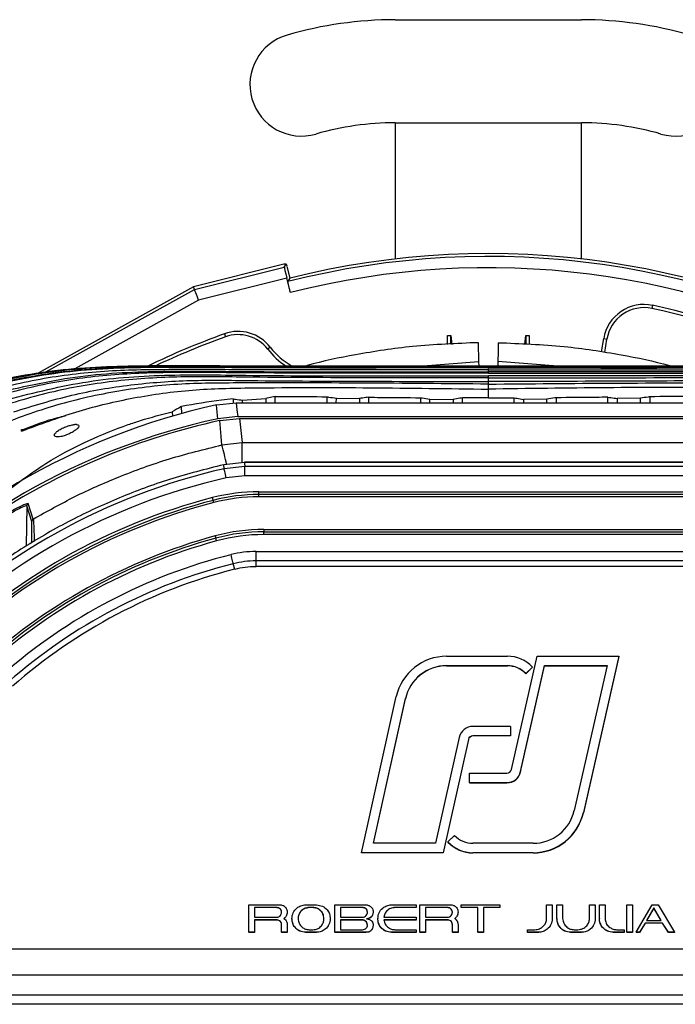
# Model space of a CAD drawing. Header units: millimetres. Extents: x 26 to 182, y 63 to 258.
# Tile 22 of 33: x 162 to 169, y 150 to 161. Entities that reach past the tile are written whole.
import ezdxf

# ---------------------------------------------------------------- set-up
doc = ezdxf.new("R2010")
doc.units = ezdxf.units.MM

msp = doc.modelspace()

# ---------------------------------------------------------------- linework, layer by layer
at = {"color": 7, "linetype": 'Continuous', "lineweight": 25}
for p, q in [((166.258, 160.722), (168.248, 160.722)), ((166.258, 159.622), (168.248, 159.622)), ((166.258, 159.622), (166.258, 158.168)), ((168.248, 158.168), (168.248, 159.622)), ((165.068, 158.111), (164.104, 157.869)), ((165.074, 158.08), (165.094, 158.113)), ((164.116, 157.84), (165.074, 158.08)), ((165.136, 157.964), (165.104, 158.089)), ((165.101, 157.963), (164.16, 157.727)), ((165.14, 157.808), (165.101, 157.963)), ((165.113, 157.926), (165.136, 157.964)), ((164.104, 157.869), (162.446, 156.95)), ((164.116, 157.84), (164.104, 157.869)), ((169.004, 157.673), (168.997, 157.64)), ((164.435, 157.368), (164.447, 157.336)), ((166.818, 157.35), (166.853, 157.35)), ((166.818, 157.255), (166.818, 157.35)), ((166.853, 157.35), (166.864, 157.256)), ((166.853, 157.257), (166.853, 157.35)), ((167.151, 157.074), (167.147, 157.274)), ((167.642, 157.257), (167.653, 157.35)), ((167.653, 157.35), (167.687, 157.35)), ((167.653, 157.35), (167.653, 157.257)), ((167.687, 157.35), (167.687, 157.255)), ((168.461, 157.175), (168.485, 157.318)), ((168.485, 157.318), (168.518, 157.313)), ((168.495, 157.17), (168.518, 157.313)), ((164.925, 157.226), (164.898, 157.205)), ((166.51, 157.025), (167.151, 157.074)), ((167.153, 157.025), (167.151, 157.074)), ((167.354, 157.074), (167.353, 157.025)), ((167.995, 157.025), (167.354, 157.074)), ((163.082, 156.999), (163.503, 157.025)), ((163.503, 157.025), (167.253, 157.025)), ((171.003, 157.025), (167.253, 157.025)), ((164.351, 156.609), (164.562, 156.631)), ((164.529, 156.673), (164.528, 156.628)), ((164.562, 156.631), (169.943, 156.631)), ((164.628, 156.631), (164.629, 156.66)), ((164.629, 156.66), (164.876, 156.677)), ((164.876, 156.677), (164.877, 156.631)), ((164.977, 156.631), (164.976, 156.698)), ((165.529, 156.696), (165.528, 156.631)), ((165.628, 156.631), (165.63, 156.681)), ((165.63, 156.681), (165.876, 156.678)), ((165.876, 156.678), (165.877, 156.631)), ((165.977, 156.631), (165.976, 156.692)), ((166.529, 156.686), (166.528, 156.631)), ((166.628, 156.631), (166.629, 156.671)), ((166.629, 156.671), (166.876, 156.669)), ((166.876, 156.669), (166.877, 156.631)), ((166.977, 156.631), (166.976, 156.684)), ((167.528, 156.631), (167.529, 156.684)), ((167.629, 156.669), (167.628, 156.631)), ((167.876, 156.671), (167.629, 156.669)), ((167.877, 156.631), (167.876, 156.671)), ((167.976, 156.686), (167.977, 156.631)), ((168.528, 156.631), (168.529, 156.692)), ((168.629, 156.678), (168.628, 156.631)), ((168.875, 156.681), (168.629, 156.678)), ((168.877, 156.631), (168.875, 156.681)), ((168.976, 156.696), (168.977, 156.631)), ((163.879, 156.537), (163.88, 156.489)), ((163.98, 156.517), (163.978, 156.592)), ((164.577, 156.485), (164.365, 156.462)), ((164.385, 156.442), (164.598, 156.465)), ((164.577, 156.485), (169.928, 156.485)), ((164.598, 156.465), (164.626, 156.207)), ((164.598, 156.465), (169.947, 156.465)), ((162.268, 156.328), (162.268, 156.348)), ((162.268, 156.328), (162.319, 156.348)), ((162.268, 156.328), (162.268, 156.348)), ((162.268, 156.348), (162.319, 156.348)), ((162.268, 156.348), (162.268, 156.348)), ((162.857, 156.4), (162.838, 156.4)), ((164.409, 156.183), (164.626, 156.207)), ((164.626, 156.207), (169.919, 156.207)), ((164.65, 155.996), (164.428, 155.971)), ((164.432, 155.929), (164.428, 155.971)), ((164.432, 155.929), (164.654, 155.954)), ((169.895, 155.997), (164.65, 155.997)), ((164.65, 155.997), (164.65, 155.996)), ((169.895, 155.996), (164.65, 155.996)), ((164.654, 155.854), (164.654, 155.954)), ((164.654, 155.954), (169.891, 155.954)), ((164.654, 155.854), (164.455, 155.832)), ((169.891, 155.854), (164.654, 155.854)), ((164.322, 155.566), (164.315, 155.591)), ((164.804, 155.683), (169.741, 155.683)), ((164.804, 155.653), (164.804, 155.683)), ((169.741, 155.653), (164.804, 155.653)), ((164.804, 155.628), (164.804, 155.653)), ((169.741, 155.628), (164.804, 155.628)), ((162.38, 155.365), (162.326, 155.532)), ((162.395, 155.391), (162.341, 155.558)), ((164.856, 155.28), (169.689, 155.28)), ((164.856, 155.28), (164.856, 155.255)), ((164.337, 155.211), (164.344, 155.186)), ((164.856, 155.225), (164.856, 155.255)), ((164.856, 155.255), (169.689, 155.255)), ((169.689, 155.225), (164.856, 155.225)), ((164.773, 155.044), (169.772, 155.044)), ((164.773, 154.944), (164.773, 155.044)), ((164.545, 154.855), (164.53, 154.914)), ((169.772, 154.944), (164.773, 154.944)), ((164.773, 154.883), (164.773, 154.944)), ((169.772, 154.883), (164.773, 154.883)), ((166.807, 153.926), (167.456, 153.926)), ((167.499, 152.717), (167.773, 153.926)), ((167.773, 153.926), (168.645, 153.926)), ((168.645, 153.926), (168.267, 152.257)), ((168.645, 153.924), (168.267, 152.254)), ((168.645, 153.926), (168.645, 153.924)), ((166.807, 153.826), (167.456, 153.826)), ((166.807, 153.826), (166.807, 153.824)), ((166.807, 153.824), (167.456, 153.824)), ((167.456, 153.826), (167.456, 153.824)), ((167.597, 152.695), (167.853, 153.826)), ((167.597, 152.692), (167.853, 153.824)), ((167.725, 153.811), (167.652, 153.742)), ((167.725, 153.808), (167.652, 153.739)), ((167.725, 153.811), (167.725, 153.808)), ((167.853, 153.826), (168.52, 153.826)), ((167.853, 153.826), (167.853, 153.824)), ((167.853, 153.824), (168.519, 153.824)), ((168.52, 153.826), (168.169, 152.279)), ((167.652, 153.742), (167.652, 153.739)), ((165.9, 151.829), (166.27, 153.496)), ((166.025, 151.929), (166.368, 153.474)), ((166.025, 151.929), (166.368, 153.472)), ((166.368, 153.474), (166.368, 153.472)), ((167.488, 153.177), (167.088, 153.177)), ((167.488, 153.177), (167.488, 153.077)), ((166.942, 153.06), (166.69, 151.929)), ((167.488, 153.077), (167.088, 153.077)), ((167.088, 153.077), (167.088, 153.075)), ((167.488, 153.075), (167.088, 153.075)), ((167.488, 153.077), (167.488, 153.075)), ((167.039, 153.038), (166.771, 151.829)), ((167.039, 153.036), (166.771, 151.826)), ((167.039, 153.038), (167.039, 153.036)), ((167.051, 152.578), (167.051, 152.678)), ((167.051, 152.678), (167.451, 152.678)), ((167.597, 152.695), (167.597, 152.692)), ((167.051, 152.578), (167.451, 152.578)), ((167.051, 152.578), (167.051, 152.575)), ((167.051, 152.575), (167.451, 152.575)), ((167.451, 152.578), (167.451, 152.575)), ((168.267, 152.257), (168.267, 152.254)), ((166.819, 151.945), (166.892, 152.013)), ((166.69, 151.929), (166.025, 151.929)), ((166.819, 151.945), (166.819, 151.942)), ((167.73, 151.929), (167.088, 151.929)), ((166.771, 151.829), (165.9, 151.829)), ((165.9, 151.829), (165.9, 151.826)), ((166.771, 151.826), (165.9, 151.826)), ((166.771, 151.829), (166.771, 151.826)), ((167.088, 151.829), (167.088, 151.826)), ((167.73, 151.829), (167.088, 151.829)), ((167.73, 151.826), (167.088, 151.826)), ((167.73, 151.829), (167.73, 151.826)), ((164.697, 150.979), (164.697, 151.272)), ((164.697, 151.272), (165.033, 151.272)), ((165.302, 151.272), (165.419, 151.272)), ((165.614, 151.272), (165.95, 151.272)), ((165.614, 150.979), (165.614, 151.272)), ((166.218, 151.272), (166.481, 151.272)), ((166.481, 151.272), (166.481, 151.244)), ((166.52, 150.979), (166.52, 151.272)), ((166.52, 151.272), (166.856, 151.272)), ((166.964, 151.272), (167.375, 151.272)), ((166.964, 151.244), (166.964, 151.272)), ((167.375, 151.272), (167.375, 151.244)), ((167.874, 151.113), (167.874, 151.272)), ((167.874, 151.272), (167.935, 151.272)), ((167.935, 151.272), (167.935, 151.125)), ((167.985, 151.125), (167.985, 151.272)), ((167.985, 151.272), (168.045, 151.272)), ((168.045, 151.272), (168.045, 151.126)), ((168.333, 151.126), (168.333, 151.272)), ((168.333, 151.272), (168.393, 151.272)), ((168.393, 151.272), (168.393, 151.125)), ((168.438, 151.272), (168.498, 151.272)), ((168.438, 151.125), (168.438, 151.272)), ((168.498, 151.272), (168.498, 151.113)), ((168.73, 151.272), (168.791, 151.272)), ((168.73, 150.979), (168.73, 151.272)), ((168.791, 151.272), (168.791, 150.979)), ((168.831, 150.979), (169, 151.272)), ((169, 151.272), (169.064, 151.272)), ((169.064, 151.272), (169.238, 150.979)), ((164.991, 151.244), (164.758, 151.244)), ((164.758, 151.244), (164.758, 151.139)), ((164.991, 151.242), (164.758, 151.242)), ((164.991, 151.244), (164.991, 151.242)), ((165.106, 151.194), (165.106, 151.193)), ((165.38, 151.244), (165.34, 151.244)), ((165.34, 151.244), (165.34, 151.242)), ((165.38, 151.242), (165.34, 151.242)), ((165.38, 151.244), (165.38, 151.242)), ((165.908, 151.244), (165.675, 151.244)), ((165.675, 151.244), (165.675, 151.139)), ((165.908, 151.242), (165.675, 151.242)), ((165.908, 151.244), (165.908, 151.242)), ((166.023, 151.194), (166.023, 151.193)), ((166.481, 151.244), (166.256, 151.244)), ((166.256, 151.244), (166.256, 151.242)), ((166.481, 151.242), (166.256, 151.242)), ((166.481, 151.244), (166.481, 151.242)), ((166.814, 151.244), (166.581, 151.244)), ((166.581, 151.244), (166.581, 151.139)), ((166.814, 151.242), (166.581, 151.242)), ((166.814, 151.244), (166.814, 151.242)), ((166.929, 151.194), (166.929, 151.193)), ((167.139, 151.244), (166.964, 151.244)), ((166.964, 151.244), (166.964, 151.242)), ((167.139, 151.242), (166.964, 151.242)), ((167.139, 150.979), (167.139, 151.244)), ((167.375, 151.244), (167.2, 151.244)), ((167.2, 151.244), (167.2, 150.979)), ((167.375, 151.242), (167.2, 151.242)), ((167.375, 151.244), (167.375, 151.242)), ((169.017, 151.239), (168.94, 151.106)), ((169.017, 151.238), (168.941, 151.106)), ((169.097, 151.106), (169.017, 151.239)), ((169.017, 151.239), (169.017, 151.238)), ((169.097, 151.106), (169.017, 151.238)), ((164.758, 151.139), (164.993, 151.139)), ((164.991, 151.112), (164.758, 151.112)), ((164.758, 151.112), (164.758, 150.979)), ((164.991, 151.11), (164.758, 151.11)), ((164.991, 151.112), (164.991, 151.11)), ((165.045, 150.979), (165.045, 151.061)), ((165.106, 151.061), (165.106, 150.979)), ((165.156, 151.125), (165.156, 151.124)), ((165.565, 151.125), (165.565, 151.124)), ((165.675, 151.139), (165.908, 151.139)), ((165.908, 151.112), (165.675, 151.112)), ((165.675, 151.112), (165.675, 151.007)), ((165.908, 151.11), (165.675, 151.11)), ((165.908, 151.112), (165.908, 151.11)), ((166.073, 151.125), (166.073, 151.124)), ((166.137, 151.139), (166.481, 151.139)), ((166.481, 151.112), (166.137, 151.112)), ((166.481, 151.11), (166.137, 151.11)), ((166.481, 151.139), (166.481, 151.112)), ((166.481, 151.112), (166.481, 151.11)), ((166.581, 151.139), (166.816, 151.139)), ((166.814, 151.112), (166.581, 151.112)), ((166.581, 151.112), (166.581, 150.979)), ((166.814, 151.11), (166.581, 151.11)), ((166.814, 151.112), (166.814, 151.11)), ((166.869, 150.979), (166.869, 151.061)), ((166.929, 151.061), (166.929, 150.979)), ((167.935, 151.125), (167.935, 151.124)), ((167.985, 151.125), (167.985, 151.124)), ((168.393, 151.125), (168.393, 151.124)), ((168.438, 151.125), (168.438, 151.124)), ((168.925, 151.078), (168.866, 150.979)), ((168.925, 151.077), (168.866, 150.978)), ((169.113, 151.078), (168.925, 151.078)), ((168.925, 151.078), (168.925, 151.077)), ((169.113, 151.077), (168.925, 151.077)), ((168.94, 151.106), (169.097, 151.106)), ((169.174, 150.979), (169.113, 151.078)), ((169.113, 151.078), (169.113, 151.077)), ((169.174, 150.978), (169.113, 151.077)), ((164.758, 150.979), (164.697, 150.979)), ((164.697, 150.979), (164.697, 150.978)), ((164.758, 150.978), (164.697, 150.978)), ((164.758, 150.979), (164.758, 150.978)), ((165.106, 150.979), (165.045, 150.979)), ((165.045, 150.979), (165.045, 150.978)), ((165.106, 150.978), (165.045, 150.978)), ((165.106, 150.979), (165.106, 150.978)), ((165.302, 150.979), (165.302, 150.978)), ((165.419, 150.979), (165.302, 150.979)), ((165.419, 150.978), (165.302, 150.978)), ((165.34, 151.007), (165.38, 151.007)), ((165.419, 150.979), (165.419, 150.978)), ((165.95, 150.979), (165.614, 150.979)), ((165.614, 150.979), (165.614, 150.978)), ((165.95, 150.978), (165.614, 150.978)), ((165.675, 151.007), (165.908, 151.007)), ((165.95, 150.979), (165.95, 150.978)), ((166.023, 151.054), (166.023, 151.052)), ((166.481, 150.979), (166.218, 150.979)), ((166.218, 150.979), (166.218, 150.978)), ((166.481, 150.978), (166.218, 150.978)), ((166.256, 151.007), (166.481, 151.007)), ((166.481, 151.007), (166.481, 150.979)), ((166.481, 150.979), (166.481, 150.978)), ((166.52, 150.979), (166.52, 150.978)), ((166.581, 150.979), (166.52, 150.979)), ((166.581, 150.978), (166.52, 150.978)), ((166.581, 150.979), (166.581, 150.978)), ((166.929, 150.979), (166.869, 150.979)), ((166.869, 150.979), (166.869, 150.978)), ((166.929, 150.978), (166.869, 150.978)), ((166.929, 150.979), (166.929, 150.978)), ((167.2, 150.979), (167.139, 150.979)), ((167.139, 150.979), (167.139, 150.978)), ((167.2, 150.978), (167.139, 150.978)), ((167.2, 150.979), (167.2, 150.978)), ((167.67, 151.007), (167.749, 151.007)), ((167.67, 150.979), (167.67, 151.007)), ((167.787, 150.979), (167.67, 150.979)), ((167.67, 150.979), (167.67, 150.978)), ((167.787, 150.978), (167.67, 150.978)), ((167.787, 150.979), (167.787, 150.978)), ((168.131, 150.979), (168.131, 150.978)), ((168.247, 150.979), (168.131, 150.979)), ((168.247, 150.978), (168.131, 150.978)), ((168.169, 151.007), (168.209, 151.007)), ((168.247, 150.979), (168.247, 150.978)), ((168.586, 150.979), (168.586, 150.978)), ((168.702, 150.979), (168.586, 150.979)), ((168.702, 150.978), (168.586, 150.978)), ((168.624, 151.007), (168.702, 151.007)), ((168.702, 151.007), (168.702, 150.979)), ((168.702, 150.979), (168.702, 150.978)), ((168.791, 150.979), (168.73, 150.979)), ((168.73, 150.979), (168.73, 150.978)), ((168.791, 150.978), (168.73, 150.978)), ((168.791, 150.979), (168.791, 150.978)), ((168.866, 150.979), (168.831, 150.979)), ((168.831, 150.979), (168.831, 150.978)), ((168.866, 150.978), (168.831, 150.978)), ((168.866, 150.979), (168.866, 150.978)), ((169.238, 150.979), (169.174, 150.979)), ((169.174, 150.979), (169.174, 150.978)), ((169.238, 150.978), (169.174, 150.978)), ((169.238, 150.979), (169.238, 150.978)), ((162.093, 150.31), (172.452, 150.31)), ((172.452, 150.21), (162.093, 150.21))]:
    msp.add_line(p, q, dxfattribs=at)
at = {"color": 1, "linetype": 'Continuous', "lineweight": 25}
for p, q in [((162.531, 156.962), (164.116, 157.84)), ((164.16, 157.727), (162.84, 156.996)), ((167.253, 156.953), (167.253, 156.983)), ((167.253, 156.861), (167.253, 156.9)), ((167.253, 156.778), (167.253, 156.832)), ((164.626, 155.995), (164.626, 156.207)), ((162.326, 155.532), (162.318, 155.102)), ((161.866, 150.803), (172.679, 150.803)), ((172.626, 150.52), (161.919, 150.52))]:
    msp.add_line(p, q, dxfattribs=at)
at = {"color": 7, "linetype": 'Continuous', "lineweight": 25, "flags": 128}
for points in [[(164.16, 157.727), (164.151, 157.749), (164.143, 157.77), (164.136, 157.789), (164.129, 157.806), (164.123, 157.82), (164.119, 157.831), (164.117, 157.837), (164.116, 157.84)], [(167.358, 157.274), (167.357, 157.225), (167.356, 157.175), (167.354, 157.074)], [(164.562, 156.631), (164.569, 156.558), (164.577, 156.485)], [(164.365, 156.462), (164.355, 156.567), (164.351, 156.609)], [(164.409, 156.183), (164.401, 156.274), (164.385, 156.442)], [(164.455, 155.832), (164.45, 155.85), (164.446, 155.868), (164.443, 155.884), (164.439, 155.899), (164.437, 155.911), (164.434, 155.92), (164.433, 155.926), (164.432, 155.929)], [(164.65, 155.996), (164.651, 155.98), (164.654, 155.954)], [(164.315, 155.591), (164.315, 155.592), (164.315, 155.593), (164.314, 155.596), (164.313, 155.6), (164.312, 155.604), (164.311, 155.609), (164.309, 155.614), (164.308, 155.62)], [(164.352, 155.157), (164.351, 155.163), (164.349, 155.168), (164.348, 155.173), (164.347, 155.178), (164.346, 155.181), (164.345, 155.184), (164.344, 155.186), (164.344, 155.186)], [(164.53, 154.914), (164.529, 154.917), (164.528, 154.923), (164.525, 154.932), (164.522, 154.944), (164.519, 154.958), (164.515, 154.975), (164.51, 154.992), (164.506, 155.011)]]:
    msp.add_lwpolyline(points, dxfattribs=at)
at = {"color": 7, "linetype": 'Continuous', "lineweight": 25}
for centre, radius, start, end in [((166.258, 156.58), 4.142, 90, 106.1639), ((168.248, 156.58), 4.142, 73.8361, 90), ((165.258, 160.03), 0.55, 106.1639, 286.1639), ((169.248, 160.03), 0.55, 253.8361, 73.8361), ((166.258, 156.58), 3.042, 90, 106.1639), ((168.248, 156.58), 3.042, 73.8361, 90), ((167.253, 149.525), 8.7, 59.2224, 104.0798), ((168.913, 157.248), 0.434, 77.8659, 170.7681), ((168.913, 157.248), 0.4, 77.8659, 170.7681), ((167.253, 149.525), 8.3, 64.789, 77.8659), ((167.253, 149.525), 8.334, 64.2884, 77.8659), ((167.253, 149.525), 8.334, 109.7572, 115.852), ((164.582, 156.96), 0.434, 37.8002, 109.7572), ((167.253, 149.525), 8.3, 109.7572, 115.3627), ((164.582, 156.96), 0.4, 37.8002, 109.7572), ((165.53, 157.695), 0.8, 217.8002, 236.9357), ((165.53, 157.695), 0.766, 217.8002, 241.0809), ((165.915, 149.344), 7.285, 102.2902, 137.1704), ((165.937, 149.324), 7.285, 102.2987, 122.6441), ((165.937, 149.324), 6.774, 102.8338, 135.167), ((165.937, 149.324), 6.674, 102.8338, 135.167), ((165.937, 149.324), 6.503, 104.5105, 134.7469), ((165.937, 149.324), 6.473, 104.5105, 134.7469), ((164.804, 153.703), 1.98, 90, 104.5105), ((164.804, 153.703), 1.95, 90, 104.5105), ((164.804, 153.703), 1.925, 90, 104.5105), ((165.937, 149.324), 6.448, 104.5105, 134.7469), ((162.356, 155.532), 0.03, 119.9318, 178.9289), ((162.41, 155.365), 0.03, 120.2294, 178.9289), ((164.856, 153.303), 1.977, 90, 105.202), ((165.937, 149.324), 6.1, 105.202, 132.8936), ((165.937, 149.324), 6.075, 105.202, 132.8936), ((164.856, 153.303), 1.952, 90, 105.202), ((164.856, 153.303), 1.922, 90, 105.202), ((165.937, 149.324), 6.045, 105.202, 132.8936), ((165.937, 149.324), 5.864, 104.1294, 131.3163), ((164.773, 153.949), 1.095, 90, 104.1294), ((165.937, 149.324), 5.764, 104.1294, 131.3163), ((164.773, 153.949), 0.995, 90, 104.1294), ((166.807, 153.376), 0.55, 89.9719, 167.4514), ((167.456, 153.556), 0.37, 43.4821, 90.0075), ((166.807, 153.376), 0.45, 89.9719, 167.4514), ((166.807, 153.374), 0.45, 89.9719, 167.4514), ((167.456, 153.556), 0.27, 43.4821, 90.0075), ((167.456, 153.554), 0.27, 43.4821, 90.0075), ((167.088, 153.027), 0.15, 89.9719, 167.4514), ((167.088, 153.027), 0.05, 89.9719, 167.4514), ((167.088, 153.025), 0.05, 89.9719, 167.4514), ((167.451, 152.728), 0.05, 269.9721, 347.1944), ((167.451, 152.728), 0.15, 269.9722, 347.1943), ((167.451, 152.725), 0.15, 269.9721, 347.1943), ((167.73, 152.379), 0.45, 269.9722, 347.1943), ((167.73, 152.379), 0.55, 269.9721, 347.1943), ((167.73, 152.376), 0.55, 269.9721, 347.1943), ((167.088, 152.199), 0.27, 223.4822, 270.0074), ((167.088, 152.199), 0.37, 223.4821, 270.0075), ((167.088, 152.197), 0.37, 223.4821, 270.0075)]:
    msp.add_arc(centre, radius, start, end, dxfattribs=at)
at = {"color": 1, "linetype": 'Continuous', "lineweight": 25}
for centre, radius, start, end in [((167.253, 149.525), 8.669, 59.5408, 104.2872), ((167.253, 149.525), 8.549, 61.1955, 104.3079), ((160.236, 155.077), 4.317, 12.0175, 14.842)]:
    msp.add_arc(centre, radius, start, end, dxfattribs=at)
at = {"color": 7, "linetype": 'Continuous', "lineweight": 25}
for centre, major_axis, ratio, start_param, end_param in [((165.086, 158.1), (0.0343, 0.0005), 0.382142, 1.338818, 2.123959), ((165.086, 158.1), (-0.0158, 0.0305), 0.382142, 4.159226, 4.944367), ((165.104, 157.964), (-0.029, 0.116), 0.022693, 0.022689, 1.570796), ((165.915, 149.49), (0, 7.289), 0.9998, 0.216289, 0.844633), ((165.937, 149.34), (0, 5.688), 0.999996, 0.247276, 0.72292), ((164.773, 153.951), (0, 0.931), 0.999996, 0, 0.247276)]:
    msp.add_ellipse(centre, major_axis=major_axis, ratio=ratio, start_param=start_param, end_param=end_param, dxfattribs=at)
for points, knots in [([(165.14, 157.808), (165.137, 157.822), (165.13, 157.848), (165.122, 157.883), (165.116, 157.909), (165.113, 157.923), (165.113, 157.925), (165.113, 157.926)], [0, 0, 0, 0, 0.217776, 0.435552, 0.653362, 0.871226, 1, 1, 1, 1]), ([(167.147, 157.274), (166.912, 157.265), (166.472, 157.248), (165.863, 157.154), (165.483, 157.077), (165.308, 157.027), (165.302, 157.025)], [0, 0, 0, 0, 0.3771274, 0.7072162, 0.9902558, 1, 1, 1, 1]), ([(167.358, 157.274), (167.593, 157.265), (168.033, 157.248), (168.642, 157.154), (169.025, 157.076), (169.203, 157.025), (169.212, 157.023)], [0, 0, 0, 0, 0.375315, 0.703817, 0.985497, 1, 1, 1, 1]), ([(167.253, 157.025), (166.335, 157.023), (165.112, 157.02), (163.58, 157.03), (162.65, 157.004), (162.041, 156.877), (161.736, 156.814)], [0, 0, 0, 0, 0.497456, 0.663297, 0.831165, 1, 1, 1, 1]), ([(167.253, 157.02), (166.336, 157.017), (165.114, 157.015), (163.584, 157.026), (162.655, 156.997), (162.047, 156.868), (161.743, 156.803)], [0, 0, 0, 0, 0.497462, 0.663315, 0.831286, 1, 1, 1, 1]), ([(161.758, 156.814), (162.062, 156.876), (162.668, 157.002), (163.593, 157.028), (165.119, 157.018), (166.338, 157.021), (167.253, 157.022)], [0, 0, 0, 0, 0.168437, 0.336341, 0.50227, 1, 1, 1, 1]), ([(167.253, 157.006), (166.339, 157.004), (165.121, 157), (163.596, 157.015), (162.67, 156.978), (162.066, 156.844), (161.763, 156.777)], [0, 0, 0, 0, 0.497389, 0.663255, 0.831359, 1, 1, 1, 1]), ([(167.253, 156.983), (166.343, 156.983), (165.207, 156.983), (163.841, 156.988), (163.153, 156.979), (162.466, 156.896), (162.018, 156.786), (161.795, 156.73)], [0, 0, 0, 0, 0.4976832, 0.6220984, 0.7477858, 0.8739336, 1, 1, 1, 1]), ([(161.81, 156.803), (162.11, 156.866), (162.71, 156.992), (163.627, 157.019), (165.139, 157.008), (166.347, 157.01), (167.253, 157.012)], [0, 0, 0, 0, 0.1684781, 0.3363836, 0.5023084, 1, 1, 1, 1]), ([(167.253, 156.949), (166.35, 156.947), (165.221, 156.945), (163.863, 156.96), (163.179, 156.936), (162.497, 156.839), (162.055, 156.716), (161.835, 156.655)], [0, 0, 0, 0, 0.49727, 0.621652, 0.747701, 0.873893, 1, 1, 1, 1]), ([(161.967, 156.73), (162.258, 156.798), (162.839, 156.933), (163.73, 156.977), (165.199, 156.958), (166.373, 156.961), (167.253, 156.964)], [0, 0, 0, 0, 0.16842, 0.336564, 0.502539, 1, 1, 1, 1]), ([(167.253, 157.025), (168.17, 157.023), (169.393, 157.02), (170.925, 157.03), (171.855, 157.004), (172.464, 156.877), (172.769, 156.814)], [0, 0, 0, 0, 0.4974562, 0.6632966, 0.8311653, 1, 1, 1, 1]), ([(172.747, 156.814), (172.443, 156.876), (171.837, 157.002), (170.912, 157.028), (169.386, 157.018), (168.167, 157.021), (167.253, 157.022)], [0, 0, 0, 0, 0.168437, 0.336341, 0.50227, 1, 1, 1, 1]), ([(167.253, 157.025), (167.253, 157.025), (167.253, 157.025), (167.253, 157.025), (167.253, 157.025)], [0, 0, 0, 0, 0.557732, 1, 1, 1, 1]), ([(167.253, 157.02), (168.169, 157.017), (169.391, 157.015), (170.921, 157.026), (171.85, 156.997), (172.458, 156.868), (172.762, 156.803)], [0, 0, 0, 0, 0.4974623, 0.6633145, 0.8312861, 1, 1, 1, 1]), ([(167.253, 157.02), (167.253, 157.02), (167.253, 157.021), (167.253, 157.022), (167.253, 157.022)], [0, 0, 0, 0, 0.555996, 1, 1, 1, 1]), ([(172.696, 156.803), (172.395, 156.866), (171.795, 156.992), (170.878, 157.019), (169.366, 157.008), (168.158, 157.01), (167.253, 157.012)], [0, 0, 0, 0, 0.168478, 0.336384, 0.502308, 1, 1, 1, 1]), ([(167.253, 157.006), (168.166, 157.004), (169.384, 157), (170.909, 157.015), (171.835, 156.978), (172.439, 156.844), (172.742, 156.777)], [0, 0, 0, 0, 0.497389, 0.663255, 0.831359, 1, 1, 1, 1]), ([(167.253, 157.006), (167.253, 157.007), (167.253, 157.01), (167.253, 157.012), (167.253, 157.012)], [0, 0, 0, 0, 0.55542, 1, 1, 1, 1]), ([(167.253, 156.983), (167.253, 156.985), (167.253, 156.989), (167.253, 156.992), (167.253, 156.993)], [0, 0, 0, 0, 0.554655, 1, 1, 1, 1]), ([(167.253, 156.983), (168.162, 156.983), (169.298, 156.983), (170.664, 156.988), (171.352, 156.979), (172.039, 156.896), (172.487, 156.786), (172.71, 156.73)], [0, 0, 0, 0, 0.497683, 0.622098, 0.747786, 0.873934, 1, 1, 1, 1]), ([(172.538, 156.73), (172.247, 156.798), (171.666, 156.933), (170.775, 156.977), (169.306, 156.958), (168.132, 156.961), (167.253, 156.964)], [0, 0, 0, 0, 0.16842, 0.336564, 0.502538, 1, 1, 1, 1]), ([(167.253, 156.949), (167.253, 156.952), (167.253, 156.957), (167.253, 156.962), (167.253, 156.964)], [0, 0, 0, 0, 0.5535866, 1, 1, 1, 1]), ([(167.253, 156.949), (168.155, 156.947), (169.284, 156.945), (170.642, 156.96), (171.326, 156.936), (172.008, 156.839), (172.45, 156.716), (172.67, 156.655)], [0, 0, 0, 0, 0.49727, 0.621652, 0.747701, 0.873893, 1, 1, 1, 1]), ([(167.253, 156.9), (166.355, 156.899), (165.233, 156.897), (163.883, 156.916), (163.202, 156.866), (162.527, 156.746), (162.093, 156.606), (161.876, 156.536)], [0, 0, 0, 0, 0.49674, 0.621502, 0.747652, 0.873898, 1, 1, 1, 1]), ([(167.253, 156.832), (166.359, 156.84), (165.24, 156.849), (163.894, 156.84), (163.22, 156.753), (162.554, 156.595), (162.128, 156.431), (161.913, 156.348)], [0, 0, 0, 0, 0.496179, 0.621308, 0.746507, 0.872699, 1, 1, 1, 1]), ([(162.07, 156.655), (162.354, 156.728), (162.92, 156.875), (163.794, 156.939), (165.237, 156.915), (166.389, 156.919), (167.253, 156.921)], [0, 0, 0, 0, 0.168444, 0.336446, 0.502679, 1, 1, 1, 1]), ([(162.186, 156.536), (162.392, 156.599), (162.801, 156.726), (163.435, 156.833), (164.073, 156.879), (165.346, 156.86), (166.406, 156.861), (167.253, 156.861)], [0, 0, 0, 0, 0.12629, 0.25162, 0.377031, 0.502038, 1, 1, 1, 1]), ([(172.435, 156.655), (172.151, 156.728), (171.585, 156.875), (170.711, 156.939), (169.268, 156.915), (168.116, 156.919), (167.253, 156.921)], [0, 0, 0, 0, 0.168444, 0.336446, 0.502679, 1, 1, 1, 1]), ([(167.253, 156.9), (167.253, 156.904), (167.253, 156.911), (167.253, 156.918), (167.253, 156.921)], [0, 0, 0, 0, 0.551984, 1, 1, 1, 1]), ([(167.253, 156.9), (168.15, 156.899), (169.272, 156.897), (170.622, 156.916), (171.303, 156.866), (171.978, 156.746), (172.412, 156.606), (172.629, 156.536)], [0, 0, 0, 0, 0.49674, 0.621502, 0.747652, 0.873898, 1, 1, 1, 1]), ([(172.319, 156.536), (172.113, 156.599), (171.704, 156.726), (171.07, 156.833), (170.432, 156.879), (169.159, 156.86), (168.099, 156.861), (167.253, 156.861)], [0, 0, 0, 0, 0.12629, 0.25162, 0.377031, 0.502038, 1, 1, 1, 1]), ([(167.253, 156.832), (167.253, 156.838), (167.253, 156.848), (167.253, 156.857), (167.253, 156.861)], [0, 0, 0, 0, 0.549321, 1, 1, 1, 1]), ([(167.253, 156.832), (168.146, 156.84), (169.265, 156.849), (170.611, 156.84), (171.285, 156.753), (171.951, 156.595), (172.377, 156.431), (172.592, 156.348)], [0, 0, 0, 0, 0.496179, 0.621308, 0.746507, 0.872699, 1, 1, 1, 1]), ([(162.317, 156.347), (162.505, 156.417), (162.88, 156.555), (163.476, 156.695), (164.094, 156.781), (165.36, 156.804), (166.412, 156.79), (167.253, 156.778)], [0, 0, 0, 0, 0.120341, 0.240018, 0.367042, 0.494878, 1, 1, 1, 1]), ([(172.188, 156.347), (172, 156.417), (171.625, 156.555), (171.029, 156.695), (170.411, 156.781), (169.145, 156.804), (168.093, 156.79), (167.253, 156.778)], [0, 0, 0, 0, 0.120341, 0.240019, 0.367042, 0.494879, 1, 1, 1, 1]), ([(167.253, 156.777), (167.253, 156.777), (167.253, 156.777), (167.253, 156.778), (167.253, 156.778)], [0, 0, 0, 0, 0.559547, 1, 1, 1, 1]), ([(167.253, 156.772), (167.253, 156.773), (167.253, 156.775), (167.253, 156.776), (167.253, 156.777)], [0, 0, 0, 0, 0.558157, 1, 1, 1, 1]), ([(167.253, 156.767), (167.253, 156.768), (167.253, 156.77), (167.253, 156.771), (167.253, 156.772)], [0, 0, 0, 0, 0.557922, 1, 1, 1, 1]), ([(167.253, 156.735), (167.253, 156.741), (167.253, 156.752), (167.253, 156.762), (167.253, 156.767)], [0, 0, 0, 0, 0.547192, 1, 1, 1, 1]), ([(164.529, 156.673), (164.487, 156.669), (164.302, 156.65), (164.12, 156.618), (163.978, 156.592)], [0, 0, 0, 0, 0.225628, 1, 1, 1, 1]), ([(164.529, 156.673), (164.537, 156.672), (164.571, 156.668), (164.604, 156.663), (164.629, 156.66)], [0, 0, 0, 0, 0.251385, 1, 1, 1, 1]), ([(164.976, 156.698), (164.965, 156.696), (164.931, 156.69), (164.898, 156.682), (164.876, 156.677)], [0, 0, 0, 0, 0.325101, 1, 1, 1, 1]), ([(164.976, 156.698), (165.018, 156.699), (165.202, 156.701), (165.387, 156.699), (165.529, 156.696)], [0, 0, 0, 0, 0.228276, 1, 1, 1, 1]), ([(165.529, 156.696), (165.535, 156.696), (165.568, 156.69), (165.602, 156.685), (165.63, 156.681)], [0, 0, 0, 0, 0.170908, 1, 1, 1, 1]), ([(165.976, 156.692), (165.965, 156.69), (165.932, 156.686), (165.898, 156.681), (165.876, 156.678)], [0, 0, 0, 0, 0.321343, 1, 1, 1, 1]), ([(165.976, 156.692), (166.018, 156.691), (166.202, 156.689), (166.387, 156.688), (166.529, 156.686)], [0, 0, 0, 0, 0.228131, 1, 1, 1, 1]), ([(166.529, 156.686), (166.534, 156.686), (166.568, 156.681), (166.601, 156.675), (166.629, 156.671)], [0, 0, 0, 0, 0.154283, 1, 1, 1, 1]), ([(166.976, 156.684), (166.967, 156.683), (166.934, 156.678), (166.9, 156.673), (166.876, 156.669)], [0, 0, 0, 0, 0.2671284, 1, 1, 1, 1]), ([(167.253, 156.684), (167.206, 156.684), (167.114, 156.684), (167.022, 156.684), (166.976, 156.684)], [0, 0, 0, 0, 0.506986, 1, 1, 1, 1]), ([(167.253, 156.723), (167.253, 156.725), (167.253, 156.729), (167.253, 156.733), (167.253, 156.735)], [0, 0, 0, 0, 0.554986, 1, 1, 1, 1]), ([(167.253, 156.717), (167.253, 156.718), (167.253, 156.72), (167.253, 156.722), (167.253, 156.723)], [0, 0, 0, 0, 0.557723, 1, 1, 1, 1]), ([(167.253, 156.704), (167.253, 156.707), (167.253, 156.711), (167.253, 156.715), (167.253, 156.717)], [0, 0, 0, 0, 0.554465, 1, 1, 1, 1]), ([(167.253, 156.699), (167.253, 156.7), (167.253, 156.702), (167.253, 156.704), (167.253, 156.704)], [0, 0, 0, 0, 0.5575404, 1, 1, 1, 1]), ([(167.253, 156.692), (167.253, 156.693), (167.253, 156.695), (167.253, 156.698), (167.253, 156.699)], [0, 0, 0, 0, 0.556795, 1, 1, 1, 1]), ([(167.253, 156.686), (167.253, 156.687), (167.253, 156.689), (167.253, 156.691), (167.253, 156.692)], [0, 0, 0, 0, 0.557411, 1, 1, 1, 1]), ([(167.253, 156.684), (167.253, 156.684), (167.253, 156.685), (167.253, 156.686), (167.253, 156.686)], [0, 0, 0, 0, 0.559239, 1, 1, 1, 1]), ([(167.253, 156.684), (167.299, 156.684), (167.391, 156.684), (167.483, 156.684), (167.529, 156.684)], [0, 0, 0, 0, 0.506985, 1, 1, 1, 1]), ([(167.529, 156.684), (167.538, 156.683), (167.571, 156.678), (167.605, 156.673), (167.629, 156.669)], [0, 0, 0, 0, 0.2671283, 1, 1, 1, 1]), ([(167.976, 156.686), (167.971, 156.686), (167.937, 156.681), (167.904, 156.675), (167.876, 156.671)], [0, 0, 0, 0, 0.154283, 1, 1, 1, 1]), ([(168.529, 156.692), (168.487, 156.691), (168.303, 156.689), (168.118, 156.688), (167.976, 156.686)], [0, 0, 0, 0, 0.228131, 1, 1, 1, 1]), ([(168.529, 156.692), (168.54, 156.69), (168.573, 156.686), (168.607, 156.681), (168.629, 156.678)], [0, 0, 0, 0, 0.321343, 1, 1, 1, 1]), ([(168.976, 156.696), (168.97, 156.696), (168.937, 156.69), (168.903, 156.685), (168.875, 156.681)], [0, 0, 0, 0, 0.170908, 1, 1, 1, 1]), ([(169.529, 156.698), (169.487, 156.699), (169.303, 156.701), (169.118, 156.699), (168.976, 156.696)], [0, 0, 0, 0, 0.228275, 1, 1, 1, 1]), ([(162.125, 155.696), (162.276, 155.809), (162.546, 156.012), (162.985, 156.234), (163.308, 156.366), (163.607, 156.466), (163.765, 156.508), (163.879, 156.537)], [0, 0, 0, 0, 0.290527, 0.520987, 0.751438, 0.822002, 1, 1, 1, 1]), ([(163.978, 156.592), (163.976, 156.591), (163.942, 156.574), (163.909, 156.555), (163.879, 156.537)], [0, 0, 0, 0, 0.071904, 1, 1, 1, 1]), ([(162.288, 156.348), (162.41, 156.396), (162.557, 156.454), (162.712, 156.488), (162.74, 156.494)], [0, 0, 0, 0, 0.8215759, 1, 1, 1, 1]), ([(162.857, 156.4), (162.863, 156.399), (162.876, 156.397), (162.884, 156.387), (162.88, 156.372), (162.862, 156.352), (162.831, 156.328), (162.787, 156.304), (162.737, 156.283), (162.69, 156.271), (162.655, 156.267), (162.632, 156.27), (162.62, 156.279), (162.62, 156.294), (162.634, 156.313), (162.662, 156.336), (162.703, 156.361), (162.752, 156.381), (162.801, 156.395), (162.826, 156.399), (162.838, 156.4)], [0, 0, 0, 0, 0.042136, 0.090147, 0.141217, 0.197268, 0.258816, 0.324137, 0.388773, 0.447547, 0.498848, 0.54564, 0.592239, 0.642123, 0.697502, 0.758837, 0.82401, 0.888495, 0.947835, 1, 1, 1, 1]), ([(162.395, 155.391), (162.542, 155.473), (162.837, 155.638), (163.323, 155.853), (163.846, 156.043), (164.221, 156.136), (164.409, 156.183)], [0, 0, 0, 0, 0.2329383, 0.467104, 0.7326396, 1, 1, 1, 1]), ([(164.428, 155.971), (164.234, 155.922), (163.857, 155.827), (163.314, 155.624), (162.793, 155.383), (162.291, 155.095), (161.701, 154.692), (161.321, 154.338), (161.083, 154.117)], [0, 0, 0, 0, 0.154935, 0.301349, 0.447762, 0.598427, 0.749093, 1, 1, 1, 1]), ([(161.702, 155.183), (161.715, 155.192), (161.795, 155.25), (161.936, 155.345), (162.107, 155.448), (162.234, 155.517), (162.321, 155.558), (162.334, 155.558), (162.341, 155.558)], [0, 0, 0, 0, 0.043468, 0.276643, 0.476433, 0.654734, 0.827338, 1, 1, 1, 1]), ([(162.326, 155.532), (162.319, 155.532), (162.307, 155.532), (162.224, 155.492), (162.103, 155.422), (161.942, 155.32), (161.808, 155.225), (161.732, 155.168), (161.72, 155.159)], [0, 0, 0, 0, 0.171622, 0.34342, 0.521428, 0.721659, 0.956234, 1, 1, 1, 1]), ([(165.033, 151.272), (165.044, 151.27), (165.066, 151.267), (165.089, 151.245), (165.103, 151.22), (165.105, 151.203), (165.106, 151.194)], [0, 0, 0, 0, 0.279045, 0.558876, 0.779483, 1, 1, 1, 1]), ([(165.156, 151.125), (165.158, 151.147), (165.164, 151.19), (165.203, 151.238), (165.251, 151.266), (165.285, 151.27), (165.302, 151.272)], [0, 0, 0, 0, 0.279587, 0.559286, 0.779693, 1, 1, 1, 1]), ([(165.419, 151.272), (165.44, 151.269), (165.483, 151.263), (165.531, 151.224), (165.56, 151.176), (165.563, 151.142), (165.565, 151.125)], [0, 0, 0, 0, 0.279518, 0.559152, 0.779622, 1, 1, 1, 1]), ([(165.95, 151.272), (165.961, 151.27), (165.983, 151.267), (166.007, 151.245), (166.021, 151.22), (166.022, 151.203), (166.023, 151.194)], [0, 0, 0, 0, 0.279177, 0.558884, 0.779445, 1, 1, 1, 1]), ([(166.073, 151.125), (166.075, 151.147), (166.081, 151.19), (166.12, 151.238), (166.168, 151.266), (166.202, 151.27), (166.218, 151.272)], [0, 0, 0, 0, 0.2796, 0.559285, 0.779694, 1, 1, 1, 1]), ([(166.856, 151.272), (166.867, 151.27), (166.889, 151.267), (166.913, 151.245), (166.927, 151.22), (166.928, 151.203), (166.929, 151.194)], [0, 0, 0, 0, 0.279046, 0.558876, 0.779483, 1, 1, 1, 1]), ([(165.045, 151.194), (165.044, 151.202), (165.042, 151.217), (165.027, 151.234), (165.009, 151.243), (164.997, 151.244), (164.991, 151.244)], [0, 0, 0, 0, 0.279446, 0.558824, 0.779321, 1, 1, 1, 1]), ([(165.045, 151.192), (165.044, 151.2), (165.042, 151.216), (165.027, 151.232), (165.009, 151.241), (164.997, 151.242), (164.991, 151.242)], [0, 0, 0, 0, 0.27945, 0.558825, 0.779321, 1, 1, 1, 1]), ([(164.993, 151.139), (165.001, 151.14), (165.016, 151.143), (165.033, 151.158), (165.044, 151.175), (165.045, 151.188), (165.045, 151.194)], [0, 0, 0, 0, 0.279487, 0.558976, 0.779468, 1, 1, 1, 1]), ([(165.106, 151.194), (165.104, 151.179), (165.099, 151.152), (165.08, 151.134), (165.071, 151.126)], [0, 0, 0, 0, 0.558695, 1, 1, 1, 1]), ([(165.106, 151.193), (165.104, 151.178), (165.099, 151.151), (165.08, 151.132), (165.071, 151.124)], [0, 0, 0, 0, 0.5586957, 1, 1, 1, 1]), ([(165.34, 151.244), (165.323, 151.242), (165.288, 151.237), (165.249, 151.206), (165.226, 151.166), (165.223, 151.139), (165.222, 151.125)], [0, 0, 0, 0, 0.2795103, 0.5591375, 0.7796134, 1, 1, 1, 1]), ([(165.34, 151.242), (165.323, 151.24), (165.288, 151.236), (165.249, 151.204), (165.226, 151.165), (165.223, 151.137), (165.222, 151.124)], [0, 0, 0, 0, 0.27951, 0.559137, 0.779613, 1, 1, 1, 1]), ([(165.498, 151.125), (165.496, 151.143), (165.492, 151.178), (165.46, 151.217), (165.421, 151.24), (165.394, 151.243), (165.38, 151.244)], [0, 0, 0, 0, 0.279678, 0.559228, 0.77963, 1, 1, 1, 1]), ([(165.498, 151.124), (165.496, 151.141), (165.492, 151.176), (165.46, 151.215), (165.421, 151.239), (165.394, 151.241), (165.38, 151.242)], [0, 0, 0, 0, 0.2796785, 0.5592274, 0.7796302, 1, 1, 1, 1]), ([(165.962, 151.195), (165.961, 151.202), (165.96, 151.218), (165.944, 151.234), (165.926, 151.243), (165.914, 151.244), (165.908, 151.244)], [0, 0, 0, 0, 0.279512, 0.55868, 0.779195, 1, 1, 1, 1]), ([(165.962, 151.193), (165.961, 151.201), (165.96, 151.216), (165.944, 151.233), (165.926, 151.241), (165.914, 151.242), (165.908, 151.242)], [0, 0, 0, 0, 0.27951, 0.558679, 0.779195, 1, 1, 1, 1]), ([(165.908, 151.139), (165.916, 151.14), (165.932, 151.142), (165.95, 151.157), (165.961, 151.176), (165.962, 151.188), (165.962, 151.195)], [0, 0, 0, 0, 0.279597, 0.559074, 0.779567, 1, 1, 1, 1]), ([(166.023, 151.194), (166.022, 151.184), (166.02, 151.163), (166.001, 151.139), (165.977, 151.126), (165.961, 151.124), (165.953, 151.123)], [0, 0, 0, 0, 0.279652, 0.55919, 0.779557, 1, 1, 1, 1]), ([(166.023, 151.193), (166.022, 151.182), (166.02, 151.161), (166.001, 151.138), (165.977, 151.124), (165.961, 151.122), (165.953, 151.121)], [0, 0, 0, 0, 0.279652, 0.55919, 0.779557, 1, 1, 1, 1]), ([(166.256, 151.244), (166.24, 151.242), (166.207, 151.239), (166.17, 151.211), (166.145, 151.177), (166.14, 151.152), (166.137, 151.139)], [0, 0, 0, 0, 0.279626, 0.55932, 0.779679, 1, 1, 1, 1]), ([(166.256, 151.242), (166.24, 151.241), (166.207, 151.237), (166.17, 151.209), (166.145, 151.175), (166.14, 151.15), (166.137, 151.138)], [0, 0, 0, 0, 0.279626, 0.559319, 0.779678, 1, 1, 1, 1]), ([(166.869, 151.194), (166.868, 151.202), (166.866, 151.217), (166.85, 151.234), (166.832, 151.243), (166.82, 151.244), (166.814, 151.244)], [0, 0, 0, 0, 0.279447, 0.558825, 0.77932, 1, 1, 1, 1]), ([(166.869, 151.192), (166.868, 151.2), (166.866, 151.216), (166.85, 151.232), (166.832, 151.241), (166.82, 151.242), (166.814, 151.242)], [0, 0, 0, 0, 0.27945, 0.558826, 0.77932, 1, 1, 1, 1]), ([(166.816, 151.139), (166.824, 151.14), (166.84, 151.143), (166.857, 151.158), (166.867, 151.175), (166.868, 151.188), (166.869, 151.194)], [0, 0, 0, 0, 0.279489, 0.558976, 0.779468, 1, 1, 1, 1]), ([(166.929, 151.194), (166.927, 151.179), (166.923, 151.152), (166.903, 151.134), (166.894, 151.126)], [0, 0, 0, 0, 0.5586943, 1, 1, 1, 1]), ([(166.929, 151.193), (166.927, 151.178), (166.923, 151.151), (166.903, 151.132), (166.894, 151.124)], [0, 0, 0, 0, 0.558695, 1, 1, 1, 1]), ([(165.045, 151.061), (165.044, 151.068), (165.042, 151.084), (165.027, 151.101), (165.009, 151.11), (164.997, 151.111), (164.991, 151.112)], [0, 0, 0, 0, 0.279453, 0.558892, 0.779302, 1, 1, 1, 1]), ([(165.045, 151.059), (165.044, 151.067), (165.042, 151.083), (165.027, 151.1), (165.009, 151.109), (164.997, 151.11), (164.991, 151.11)], [0, 0, 0, 0, 0.279454, 0.558893, 0.779302, 1, 1, 1, 1]), ([(165.071, 151.126), (165.082, 151.116), (165.101, 151.098), (165.105, 151.073), (165.106, 151.061)], [0, 0, 0, 0, 0.559293, 1, 1, 1, 1]), ([(165.302, 150.979), (165.28, 150.982), (165.237, 150.988), (165.189, 151.027), (165.161, 151.075), (165.157, 151.109), (165.156, 151.125)], [0, 0, 0, 0, 0.279496, 0.559208, 0.779665, 1, 1, 1, 1]), ([(165.302, 150.978), (165.28, 150.98), (165.237, 150.986), (165.189, 151.025), (165.161, 151.073), (165.157, 151.107), (165.156, 151.124)], [0, 0, 0, 0, 0.279495, 0.559208, 0.779665, 1, 1, 1, 1]), ([(165.222, 151.125), (165.224, 151.108), (165.229, 151.073), (165.26, 151.034), (165.299, 151.011), (165.326, 151.008), (165.34, 151.007)], [0, 0, 0, 0, 0.279675, 0.559213, 0.779626, 1, 1, 1, 1]), ([(165.38, 151.007), (165.398, 151.009), (165.432, 151.013), (165.471, 151.045), (165.494, 151.084), (165.497, 151.112), (165.498, 151.125)], [0, 0, 0, 0, 0.2795622, 0.5591533, 0.7795683, 1, 1, 1, 1]), ([(165.565, 151.125), (165.562, 151.104), (165.556, 151.061), (165.517, 151.013), (165.469, 150.984), (165.435, 150.981), (165.419, 150.979)], [0, 0, 0, 0, 0.279559, 0.559266, 0.779697, 1, 1, 1, 1]), ([(165.565, 151.124), (165.562, 151.102), (165.556, 151.06), (165.517, 151.012), (165.469, 150.983), (165.435, 150.979), (165.419, 150.978)], [0, 0, 0, 0, 0.27956, 0.559267, 0.779697, 1, 1, 1, 1]), ([(165.962, 151.056), (165.961, 151.064), (165.959, 151.08), (165.945, 151.099), (165.927, 151.11), (165.914, 151.111), (165.908, 151.112)], [0, 0, 0, 0, 0.279679, 0.559221, 0.77961, 1, 1, 1, 1]), ([(165.962, 151.055), (165.961, 151.063), (165.959, 151.079), (165.945, 151.097), (165.927, 151.108), (165.914, 151.109), (165.908, 151.11)], [0, 0, 0, 0, 0.279679, 0.559223, 0.779611, 1, 1, 1, 1]), ([(165.953, 151.123), (165.963, 151.121), (165.984, 151.118), (166.007, 151.101), (166.021, 151.078), (166.022, 151.062), (166.023, 151.054)], [0, 0, 0, 0, 0.280199, 0.55975, 0.779826, 1, 1, 1, 1]), ([(166.218, 150.979), (166.197, 150.982), (166.154, 150.988), (166.106, 151.027), (166.078, 151.075), (166.074, 151.109), (166.073, 151.125)], [0, 0, 0, 0, 0.279471, 0.559194, 0.779668, 1, 1, 1, 1]), ([(166.218, 150.978), (166.197, 150.98), (166.154, 150.986), (166.106, 151.025), (166.078, 151.073), (166.074, 151.107), (166.073, 151.124)], [0, 0, 0, 0, 0.27947, 0.559194, 0.779667, 1, 1, 1, 1]), ([(166.137, 151.112), (166.141, 151.096), (166.149, 151.064), (166.181, 151.03), (166.218, 151.01), (166.243, 151.008), (166.256, 151.007)], [0, 0, 0, 0, 0.279685, 0.559293, 0.779683, 1, 1, 1, 1]), ([(166.869, 151.061), (166.868, 151.068), (166.866, 151.084), (166.851, 151.101), (166.832, 151.11), (166.82, 151.111), (166.814, 151.112)], [0, 0, 0, 0, 0.279453, 0.558892, 0.779302, 1, 1, 1, 1]), ([(166.869, 151.059), (166.868, 151.067), (166.866, 151.083), (166.851, 151.1), (166.832, 151.109), (166.82, 151.11), (166.814, 151.11)], [0, 0, 0, 0, 0.279454, 0.558893, 0.779303, 1, 1, 1, 1]), ([(166.894, 151.126), (166.905, 151.116), (166.925, 151.098), (166.928, 151.073), (166.929, 151.061)], [0, 0, 0, 0, 0.5592939, 1, 1, 1, 1]), ([(167.749, 151.007), (167.766, 151.009), (167.799, 151.013), (167.838, 151.04), (167.865, 151.074), (167.871, 151.1), (167.874, 151.113)], [0, 0, 0, 0, 0.2797332, 0.559571, 0.7799747, 1, 1, 1, 1]), ([(167.935, 151.125), (167.932, 151.104), (167.926, 151.061), (167.886, 151.014), (167.838, 150.984), (167.804, 150.981), (167.787, 150.979)], [0, 0, 0, 0, 0.279384, 0.559122, 0.779658, 1, 1, 1, 1]), ([(167.935, 151.124), (167.932, 151.102), (167.926, 151.059), (167.886, 151.012), (167.838, 150.983), (167.804, 150.979), (167.787, 150.978)], [0, 0, 0, 0, 0.279384, 0.559121, 0.779658, 1, 1, 1, 1]), ([(168.131, 150.979), (168.109, 150.982), (168.066, 150.988), (168.018, 151.027), (167.99, 151.075), (167.986, 151.109), (167.985, 151.125)], [0, 0, 0, 0, 0.279496, 0.559208, 0.779665, 1, 1, 1, 1]), ([(168.131, 150.978), (168.109, 150.98), (168.066, 150.986), (168.018, 151.025), (167.99, 151.073), (167.986, 151.107), (167.985, 151.124)], [0, 0, 0, 0, 0.279496, 0.559207, 0.779665, 1, 1, 1, 1]), ([(168.045, 151.126), (168.048, 151.108), (168.053, 151.073), (168.087, 151.034), (168.127, 151.011), (168.155, 151.008), (168.169, 151.007)], [0, 0, 0, 0, 0.279161, 0.558994, 0.779554, 1, 1, 1, 1]), ([(168.209, 151.007), (168.227, 151.009), (168.262, 151.014), (168.303, 151.045), (168.328, 151.084), (168.331, 151.112), (168.333, 151.126)], [0, 0, 0, 0, 0.27965, 0.559398, 0.779862, 1, 1, 1, 1]), ([(168.393, 151.125), (168.391, 151.104), (168.385, 151.061), (168.346, 151.013), (168.298, 150.984), (168.264, 150.981), (168.247, 150.979)], [0, 0, 0, 0, 0.279559, 0.559266, 0.779697, 1, 1, 1, 1]), ([(168.393, 151.124), (168.391, 151.102), (168.385, 151.06), (168.346, 151.012), (168.298, 150.983), (168.264, 150.979), (168.247, 150.978)], [0, 0, 0, 0, 0.2795598, 0.5592668, 0.7796972, 1, 1, 1, 1]), ([(168.586, 150.979), (168.564, 150.982), (168.521, 150.988), (168.473, 151.027), (168.443, 151.075), (168.439, 151.108), (168.438, 151.125)], [0, 0, 0, 0, 0.279474, 0.559457, 0.779812, 1, 1, 1, 1]), ([(168.586, 150.978), (168.564, 150.98), (168.521, 150.986), (168.473, 151.025), (168.443, 151.073), (168.439, 151.107), (168.438, 151.124)], [0, 0, 0, 0, 0.279474, 0.559457, 0.779812, 1, 1, 1, 1]), ([(168.498, 151.113), (168.503, 151.097), (168.511, 151.064), (168.546, 151.031), (168.584, 151.01), (168.611, 151.008), (168.624, 151.007)], [0, 0, 0, 0, 0.279176, 0.559039, 0.779587, 1, 1, 1, 1]), ([(165.908, 151.007), (165.916, 151.007), (165.931, 151.009), (165.95, 151.021), (165.961, 151.038), (165.962, 151.05), (165.962, 151.056)], [0, 0, 0, 0, 0.280384, 0.559751, 0.779945, 1, 1, 1, 1]), ([(166.023, 151.054), (166.022, 151.043), (166.019, 151.021), (166, 150.997), (165.976, 150.982), (165.959, 150.98), (165.95, 150.979)], [0, 0, 0, 0, 0.279585, 0.5593901, 0.7798265, 1, 1, 1, 1]), ([(166.023, 151.052), (166.022, 151.041), (166.019, 151.02), (166, 150.995), (165.976, 150.98), (165.959, 150.978), (165.95, 150.978)], [0, 0, 0, 0, 0.279585, 0.55939, 0.779827, 1, 1, 1, 1])]:
    msp.add_open_spline(points, degree=3, knots=knots, dxfattribs=at)
at = {"color": 1, "linetype": 'Continuous', "lineweight": 25}
for points, knots in [([(162.395, 155.391), (162.395, 155.386), (162.397, 155.377), (162.4, 155.326), (162.403, 155.25), (162.405, 155.188), (162.406, 155.152), (162.406, 155.152)], [0, 0, 0, 0, 0.236016, 0.469966, 0.717608, 0.999452, 1, 1, 1, 1]), ([(162.38, 155.137), (162.38, 155.14), (162.381, 155.175), (162.381, 155.235), (162.381, 155.305), (162.381, 155.353), (162.38, 155.361), (162.38, 155.365)], [0, 0, 0, 0, 0.0216461, 0.3004695, 0.5436283, 0.7715177, 1, 1, 1, 1])]:
    msp.add_open_spline(points, degree=3, knots=knots, dxfattribs=at)

doc.saveas('drawing.dxf')
